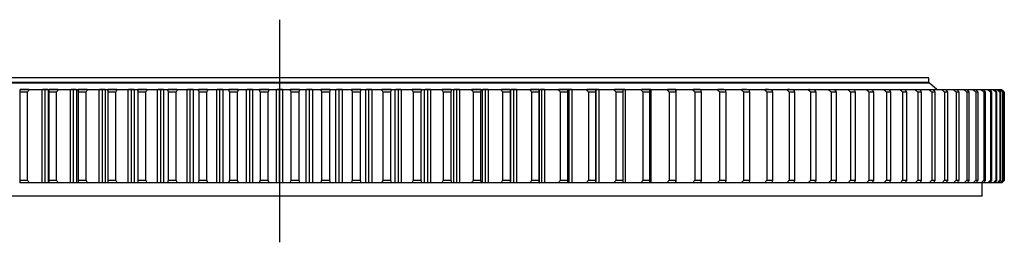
# Model space of a CAD drawing. Header units: millimetres. Extents: x 65 to 5169, y 6149 to 10179.
# Tile 5 of 15: x 1133 to 1948, y 8189 to 8373. Entities that reach past the tile are written whole.
import ezdxf

# ---------------------------------------------------------------- set-up
doc = ezdxf.new("R2010")
doc.units = ezdxf.units.MM
doc.header["$LTSCALE"] = 20

msp = doc.modelspace()

# ---------------------------------------------------------------- linework, layer by layer
at = {"lineweight": 25}
msp.add_line((1348.12, 8372.76), (1348.12, 8188.56), dxfattribs=at)
at = {"color": 7, "linetype": 'Continuous', "lineweight": 25}
for p, q in [((1885.62, 8324.78), (810.62, 8324.78)), ((1885.62, 8320.78), (1885.62, 8324.78)), ((1886.12, 8320.28), (810.12, 8320.28)), ((1885.62, 8320.78), (810.62, 8320.78)), ((1133.09, 8314.78), (1133.09, 8237.78)), ((1140.88, 8314.78), (1133.1, 8314.78)), ((1133.1, 8314.78), (1133.11, 8314.78)), ((1140.49, 8314.88), (1133.43, 8314.88)), ((1151.62, 8237.78), (1151.62, 8314.78)), ((1154.15, 8314.78), (1151.62, 8314.78)), ((1156.34, 8314.88), (1151.91, 8314.88)), ((1154.15, 8237.78), (1154.15, 8314.78)), ((1156.69, 8314.78), (1154.15, 8314.78)), ((1156.66, 8314.78), (1156.66, 8237.78)), ((1164.88, 8314.78), (1156.97, 8314.78)), ((1164.49, 8314.88), (1157.3, 8314.88)), ((1175.06, 8237.78), (1175.06, 8314.78)), ((1177.62, 8314.78), (1175.06, 8314.78)), ((1179.84, 8314.88), (1175.35, 8314.88)), ((1177.62, 8237.78), (1177.62, 8314.78)), ((1180.2, 8314.78), (1177.62, 8314.78)), ((1180.2, 8237.78), (1180.2, 8314.78)), ((1189.2, 8314.78), (1181.19, 8314.78)), ((1188.83, 8314.88), (1181.51, 8314.88)), ((1198.81, 8237.78), (1198.81, 8314.78)), ((1201.41, 8314.78), (1198.81, 8314.78)), ((1203.64, 8314.88), (1199.1, 8314.88)), ((1201.41, 8237.78), (1201.41, 8314.78)), ((1204.01, 8314.78), (1201.41, 8314.78)), ((1204.01, 8237.78), (1204.01, 8314.78)), ((1213.81, 8314.78), (1205.71, 8314.78)), ((1213.46, 8314.88), (1206.03, 8314.88)), ((1222.83, 8237.78), (1222.83, 8314.78)), ((1225.45, 8314.78), (1222.83, 8314.78)), ((1227.72, 8314.88), (1223.12, 8314.88)), ((1225.45, 8237.78), (1225.45, 8314.78)), ((1228.09, 8314.78), (1225.45, 8314.78)), ((1228.09, 8237.78), (1228.09, 8314.78)), ((1238.66, 8314.78), (1230.49, 8314.78)), ((1238.32, 8314.88), (1230.8, 8314.88)), ((1247.07, 8237.78), (1247.07, 8314.78)), ((1249.72, 8314.78), (1247.07, 8314.78)), ((1252.01, 8314.88), (1247.38, 8314.88)), ((1249.72, 8237.78), (1249.72, 8314.78)), ((1252.37, 8314.78), (1249.72, 8314.78)), ((1252.37, 8237.78), (1252.37, 8314.78)), ((1263.71, 8314.78), (1255.48, 8314.78)), ((1263.38, 8314.88), (1255.79, 8314.88)), ((1271.5, 8237.78), (1271.5, 8314.78)), ((1274.17, 8314.78), (1271.5, 8314.78)), ((1276.48, 8314.88), (1271.82, 8314.88)), ((1274.17, 8237.78), (1274.17, 8314.78)), ((1276.84, 8314.78), (1274.17, 8314.78)), ((1276.84, 8237.78), (1276.84, 8314.78)), ((1288.91, 8314.78), (1280.64, 8314.78)), ((1288.57, 8314.88), (1280.95, 8314.88)), ((1296.07, 8237.78), (1296.07, 8314.78)), ((1298.75, 8314.78), (1296.07, 8314.78)), ((1301.08, 8314.88), (1296.39, 8314.88)), ((1298.75, 8237.78), (1298.75, 8314.78)), ((1301.43, 8314.78), (1298.75, 8314.78)), ((1301.43, 8237.78), (1301.43, 8314.78)), ((1314.22, 8314.78), (1305.92, 8314.78)), ((1313.88, 8314.88), (1306.24, 8314.88)), ((1320.73, 8237.78), (1320.73, 8314.78)), ((1323.41, 8314.78), (1320.73, 8314.78)), ((1325.76, 8314.88), (1321.06, 8314.88)), ((1323.41, 8237.78), (1323.41, 8314.78)), ((1326.1, 8314.78), (1323.41, 8314.78)), ((1326.1, 8237.78), (1326.1, 8314.78)), ((1339.59, 8314.78), (1331.27, 8314.78)), ((1339.25, 8314.88), (1331.6, 8314.88)), ((1345.44, 8237.78), (1345.44, 8314.78)), ((1348.12, 8314.78), (1345.44, 8314.78)), ((1350.48, 8314.88), (1345.77, 8314.88)), ((1348.12, 8237.78), (1348.12, 8314.78)), ((1350.81, 8314.78), (1348.12, 8314.78)), ((1350.81, 8237.78), (1350.81, 8314.78)), ((1364.98, 8314.78), (1356.66, 8314.78)), ((1364.65, 8314.88), (1356.99, 8314.88)), ((1370.15, 8237.78), (1370.15, 8314.78)), ((1372.84, 8314.78), (1370.15, 8314.78)), ((1375.19, 8314.88), (1370.49, 8314.88)), ((1372.84, 8237.78), (1372.84, 8314.78)), ((1375.52, 8314.78), (1372.84, 8314.78)), ((1375.52, 8237.78), (1375.52, 8314.78)), ((1390.33, 8314.78), (1382.03, 8314.78)), ((1390.01, 8314.88), (1382.37, 8314.88)), ((1394.82, 8237.78), (1394.82, 8314.78)), ((1397.5, 8314.78), (1394.82, 8314.78)), ((1399.85, 8314.88), (1395.17, 8314.88)), ((1397.5, 8237.78), (1397.5, 8314.78)), ((1400.18, 8314.78), (1397.5, 8314.78)), ((1400.18, 8237.78), (1400.18, 8314.78)), ((1415.61, 8314.78), (1407.33, 8314.78)), ((1415.3, 8314.88), (1407.68, 8314.88)), ((1419.41, 8237.78), (1419.41, 8314.78)), ((1422.08, 8314.78), (1419.41, 8314.78)), ((1424.42, 8314.88), (1419.77, 8314.88)), ((1422.08, 8237.78), (1422.08, 8314.78)), ((1424.75, 8314.78), (1422.08, 8314.78)), ((1424.75, 8237.78), (1424.75, 8314.78)), ((1440.77, 8314.78), (1432.54, 8314.78)), ((1440.46, 8314.88), (1432.89, 8314.88)), ((1443.87, 8237.78), (1443.87, 8314.78)), ((1446.53, 8314.78), (1443.87, 8314.78)), ((1448.86, 8314.88), (1444.24, 8314.88)), ((1446.53, 8237.78), (1446.53, 8314.78)), ((1449.17, 8314.78), (1446.53, 8314.78)), ((1449.17, 8237.78), (1449.17, 8314.78)), ((1465.76, 8314.78), (1457.59, 8314.78)), ((1465.46, 8314.88), (1457.93, 8314.88)), ((1468.16, 8237.78), (1468.16, 8314.78)), ((1470.79, 8314.78), (1468.16, 8314.78)), ((1473.12, 8314.88), (1468.54, 8314.88)), ((1470.79, 8237.78), (1470.79, 8314.78)), ((1473.42, 8314.78), (1470.79, 8314.78)), ((1473.42, 8237.78), (1473.42, 8314.78)), ((1490.54, 8314.78), (1482.44, 8314.78)), ((1490.24, 8314.88), (1482.77, 8314.88)), ((1492.24, 8237.78), (1492.24, 8314.78)), ((1494.84, 8314.78), (1492.24, 8314.78)), ((1497.15, 8314.88), (1492.61, 8314.88)), ((1494.84, 8237.78), (1494.84, 8314.78)), ((1497.44, 8314.78), (1494.84, 8314.78)), ((1497.44, 8237.78), (1497.44, 8314.78)), ((1515.06, 8314.78), (1507.05, 8314.78)), ((1514.76, 8314.88), (1507.4, 8314.88)), ((1516.05, 8237.78), (1516.05, 8314.78)), ((1518.62, 8314.78), (1516.05, 8314.78)), ((1520.91, 8314.88), (1516.43, 8314.88)), ((1518.62, 8237.78), (1518.62, 8314.78)), ((1521.19, 8314.78), (1518.62, 8314.78)), ((1521.19, 8237.78), (1521.19, 8314.78)), ((1539.28, 8314.78), (1531.37, 8314.78)), ((1538.97, 8314.88), (1531.73, 8314.88)), ((1542.1, 8314.78), (1539.56, 8314.78)), ((1539.59, 8237.78), (1539.59, 8314.78)), ((1544.35, 8314.88), (1539.92, 8314.88)), ((1542.1, 8237.78), (1542.1, 8314.78)), ((1544.63, 8314.78), (1542.1, 8314.78)), ((1544.63, 8237.78), (1544.63, 8314.78)), ((1563.15, 8314.78), (1555.37, 8314.78)), ((1562.82, 8314.88), (1555.74, 8314.88)), ((1563.14, 8314.78), (1563.15, 8314.78)), ((1563.16, 8237.78), (1563.16, 8314.78)), ((1565.22, 8314.78), (1563.33, 8314.78)), ((1567.43, 8314.88), (1563.51, 8314.88)), ((1565.22, 8237.78), (1565.22, 8314.78)), ((1567.71, 8314.78), (1565.22, 8314.78)), ((1567.71, 8237.78), (1567.71, 8314.78)), ((1586.64, 8314.78), (1578.99, 8314.78)), ((1590.11, 8314.88), (1579.38, 8314.88)), ((1587.96, 8314.78), (1586.64, 8314.78)), ((1587.96, 8237.78), (1587.96, 8314.78)), ((1590.4, 8314.78), (1587.96, 8314.78)), ((1590.4, 8237.78), (1590.4, 8314.78)), ((1609.7, 8314.78), (1602.19, 8314.78)), ((1612.34, 8314.88), (1602.6, 8314.88)), ((1610.26, 8314.78), (1609.7, 8314.78)), ((1610.26, 8237.78), (1610.26, 8314.78)), ((1612.65, 8314.78), (1610.26, 8314.78)), ((1612.65, 8237.78), (1612.65, 8314.78)), ((1632.29, 8314.78), (1624.94, 8314.78)), ((1634.1, 8314.88), (1625.36, 8314.88)), ((1634.43, 8314.78), (1632.29, 8314.78)), ((1634.43, 8237.78), (1634.43, 8314.78)), ((1654.36, 8314.78), (1647.18, 8314.78)), ((1655.39, 8314.88), (1647.61, 8314.88)), ((1655.69, 8314.78), (1654.36, 8314.78)), ((1655.69, 8237.78), (1655.69, 8314.78)), ((1675.89, 8314.78), (1668.89, 8314.78)), ((1676.07, 8314.88), (1669.33, 8314.88)), ((1676.39, 8314.78), (1675.89, 8314.78)), ((1676.39, 8237.78), (1676.39, 8314.78)), ((1696.82, 8314.78), (1690.02, 8314.78)), ((1696.25, 8314.88), (1690.47, 8314.88)), ((1717.12, 8314.78), (1710.54, 8314.78)), ((1715.76, 8314.88), (1710.99, 8314.88)), ((1736.76, 8314.78), (1730.4, 8314.78)), ((1734.6, 8314.88), (1730.86, 8314.88)), ((1755.7, 8314.78), (1749.57, 8314.78)), ((1752.73, 8314.88), (1750.04, 8314.88)), ((1773.91, 8314.78), (1768.02, 8314.78)), ((1770.14, 8314.88), (1768.49, 8314.88)), ((1791.34, 8314.78), (1785.71, 8314.78)), ((1786.78, 8314.88), (1786.19, 8314.88)), ((1807.98, 8314.78), (1802.62, 8314.78)), ((1823.79, 8314.78), (1818.7, 8314.78)), ((1838.75, 8314.78), (1833.94, 8314.78)), ((1852.81, 8314.78), (1848.3, 8314.78)), ((1861.76, 8314.78), (1853.16, 8314.78)), ((1865.97, 8314.78), (1861.76, 8314.78)), ((1874.29, 8314.78), (1866.32, 8314.78)), ((1878.2, 8314.78), (1874.29, 8314.78)), ((1878.62, 8320.28), (1878.62, 8320.78)), ((1885.88, 8314.78), (1878.7, 8314.78)), ((1885.62, 8314.78), (1885.62, 8314.88)), ((1889.47, 8314.78), (1885.88, 8314.78)), ((1892.12, 8314.88), (1886.12, 8320.28)), ((1896.5, 8314.78), (1889.82, 8314.78)), ((1899.76, 8314.78), (1896.5, 8314.78)), ((1906.13, 8314.78), (1900.11, 8314.78)), ((1909.07, 8314.78), (1906.13, 8314.78)), ((1914.75, 8314.78), (1909.42, 8314.78)), ((1917.36, 8314.78), (1914.75, 8314.78)), ((1922.35, 8314.78), (1917.87, 8314.78)), ((1924.62, 8314.78), (1922.35, 8314.78)), ((1928.92, 8314.78), (1924.97, 8314.78)), ((1930.85, 8314.78), (1928.92, 8314.78)), ((1934.44, 8314.78), (1931.2, 8314.78)), ((1936.02, 8314.78), (1934.44, 8314.78)), ((1938.9, 8314.78), (1936.37, 8314.78)), ((1940.14, 8314.78), (1938.9, 8314.78)), ((1942.3, 8314.78), (1940.49, 8314.78)), ((1943.19, 8314.78), (1942.3, 8314.78)), ((1944.63, 8314.78), (1943.54, 8314.78)), ((1945.16, 8314.78), (1944.63, 8314.78)), ((1945.89, 8314.78), (1945.51, 8314.78)), ((1133.12, 8312.78), (1133.12, 8239.78)), ((1139.45, 8312.78), (1133.12, 8312.78)), ((1139.45, 8239.78), (1139.45, 8312.78)), ((1157.08, 8312.78), (1157.08, 8239.78)), ((1163.51, 8312.78), (1157.08, 8312.78)), ((1163.51, 8239.78), (1163.51, 8312.78)), ((1181.4, 8312.78), (1181.4, 8239.78)), ((1187.9, 8312.78), (1181.4, 8312.78)), ((1187.9, 8239.78), (1187.9, 8312.78)), ((1206.01, 8312.78), (1206.01, 8239.78)), ((1212.59, 8312.78), (1206.01, 8312.78)), ((1212.59, 8239.78), (1212.59, 8312.78)), ((1230.88, 8312.78), (1230.88, 8239.78)), ((1237.52, 8312.78), (1230.88, 8312.78)), ((1237.52, 8239.78), (1237.52, 8312.78)), ((1255.96, 8312.78), (1255.96, 8239.78)), ((1262.64, 8312.78), (1255.96, 8312.78)), ((1262.64, 8239.78), (1262.64, 8312.78)), ((1281.2, 8312.78), (1281.2, 8239.78)), ((1287.93, 8312.78), (1281.2, 8312.78)), ((1287.93, 8239.78), (1287.93, 8312.78)), ((1306.57, 8312.78), (1306.57, 8239.78)), ((1313.32, 8312.78), (1306.57, 8312.78)), ((1313.32, 8239.78), (1313.32, 8312.78)), ((1332.01, 8312.78), (1332.01, 8239.78)), ((1338.77, 8312.78), (1332.01, 8312.78)), ((1338.77, 8239.78), (1338.77, 8312.78)), ((1357.48, 8312.78), (1357.48, 8239.78)), ((1364.24, 8312.78), (1357.48, 8312.78)), ((1364.24, 8239.78), (1364.24, 8312.78)), ((1382.93, 8312.78), (1382.93, 8239.78)), ((1389.68, 8312.78), (1382.93, 8312.78)), ((1389.68, 8239.78), (1389.68, 8312.78)), ((1408.32, 8312.78), (1408.32, 8239.78)), ((1415.05, 8312.78), (1408.32, 8312.78)), ((1415.05, 8239.78), (1415.05, 8312.78)), ((1433.6, 8312.78), (1433.6, 8239.78)), ((1440.29, 8312.78), (1433.6, 8312.78)), ((1440.29, 8239.78), (1440.29, 8312.78)), ((1458.73, 8312.78), (1458.73, 8239.78)), ((1465.37, 8312.78), (1458.73, 8312.78)), ((1465.37, 8239.78), (1465.37, 8312.78)), ((1483.66, 8312.78), (1483.66, 8239.78)), ((1490.24, 8312.78), (1483.66, 8312.78)), ((1490.24, 8239.78), (1490.24, 8312.78)), ((1508.34, 8312.78), (1508.34, 8239.78)), ((1514.85, 8312.78), (1508.34, 8312.78)), ((1514.85, 8239.78), (1514.85, 8312.78)), ((1532.74, 8312.78), (1532.74, 8239.78)), ((1539.16, 8312.78), (1532.74, 8312.78)), ((1539.16, 8239.78), (1539.16, 8312.78)), ((1556.8, 8312.78), (1556.8, 8239.78)), ((1563.13, 8312.78), (1556.8, 8312.78)), ((1563.13, 8239.78), (1563.13, 8312.78)), ((1580.49, 8312.78), (1580.49, 8239.78)), ((1586.71, 8312.78), (1580.49, 8312.78)), ((1586.71, 8239.78), (1586.71, 8312.78)), ((1609.86, 8312.78), (1603.76, 8312.78)), ((1603.76, 8312.78), (1603.76, 8239.78)), ((1609.86, 8239.78), (1609.86, 8312.78)), ((1626.57, 8312.78), (1626.57, 8239.78)), ((1632.54, 8312.78), (1626.57, 8312.78)), ((1632.54, 8239.78), (1632.54, 8312.78)), ((1648.87, 8312.78), (1648.87, 8239.78)), ((1654.71, 8312.78), (1648.87, 8312.78)), ((1654.71, 8239.78), (1654.71, 8312.78)), ((1676.32, 8312.78), (1670.64, 8312.78)), ((1670.64, 8312.78), (1670.64, 8239.78)), ((1676.32, 8239.78), (1676.32, 8312.78)), ((1691.82, 8312.78), (1691.82, 8239.78)), ((1697.34, 8312.78), (1691.82, 8312.78)), ((1697.34, 8239.78), (1697.34, 8312.78)), ((1712.38, 8312.78), (1712.38, 8239.78)), ((1717.73, 8312.78), (1712.38, 8312.78)), ((1717.73, 8239.78), (1717.73, 8312.78)), ((1732.29, 8312.78), (1732.29, 8239.78)), ((1737.46, 8312.78), (1732.29, 8312.78)), ((1737.46, 8239.78), (1737.46, 8312.78)), ((1751.5, 8312.78), (1751.5, 8239.78)), ((1756.48, 8312.78), (1751.5, 8312.78)), ((1756.48, 8239.78), (1756.48, 8312.78)), ((1769.99, 8312.78), (1769.99, 8239.78)), ((1774.77, 8312.78), (1769.99, 8312.78)), ((1774.77, 8239.78), (1774.77, 8312.78)), ((1787.72, 8312.78), (1787.72, 8239.78)), ((1792.29, 8312.78), (1787.72, 8312.78)), ((1792.29, 8239.78), (1792.29, 8312.78)), ((1804.65, 8312.78), (1804.65, 8239.78)), ((1809.01, 8312.78), (1804.65, 8312.78)), ((1809.01, 8239.78), (1809.01, 8312.78)), ((1820.77, 8312.78), (1820.77, 8239.78)), ((1824.9, 8312.78), (1820.77, 8312.78)), ((1824.9, 8239.78), (1824.9, 8312.78)), ((1836.03, 8312.78), (1836.03, 8239.78)), ((1839.93, 8312.78), (1836.03, 8312.78)), ((1839.93, 8239.78), (1839.93, 8312.78)), ((1854.08, 8312.78), (1850.41, 8312.78)), ((1850.41, 8312.78), (1850.41, 8239.78)), ((1854.08, 8239.78), (1854.08, 8312.78)), ((1867.31, 8312.78), (1863.88, 8312.78)), ((1863.88, 8312.78), (1863.88, 8239.78)), ((1867.31, 8239.78), (1867.31, 8312.78)), ((1876.43, 8312.78), (1876.43, 8239.78)), ((1879.6, 8312.78), (1876.43, 8312.78)), ((1879.6, 8239.78), (1879.6, 8312.78)), ((1890.94, 8312.78), (1888.03, 8312.78)), ((1888.03, 8312.78), (1888.03, 8239.78)), ((1890.94, 8239.78), (1890.94, 8312.78)), ((1901.3, 8312.78), (1898.65, 8312.78)), ((1898.65, 8312.78), (1898.65, 8239.78)), ((1901.3, 8239.78), (1901.3, 8312.78)), ((1908.28, 8312.78), (1908.28, 8239.78)), ((1910.67, 8312.78), (1908.28, 8312.78)), ((1910.67, 8239.78), (1910.67, 8312.78)), ((1916.9, 8312.78), (1916.9, 8239.78)), ((1919.02, 8312.78), (1916.9, 8312.78)), ((1919.02, 8239.78), (1919.02, 8312.78)), ((1924.49, 8312.78), (1924.49, 8239.78)), ((1926.34, 8312.78), (1924.49, 8312.78)), ((1926.34, 8239.78), (1926.34, 8312.78)), ((1931.05, 8312.78), (1931.05, 8239.78)), ((1932.62, 8312.78), (1931.05, 8312.78)), ((1932.62, 8239.78), (1932.62, 8312.78)), ((1936.56, 8312.78), (1936.56, 8239.78)), ((1937.84, 8312.78), (1936.56, 8312.78)), ((1937.84, 8239.78), (1937.84, 8312.78)), ((1941, 8312.78), (1941, 8239.78)), ((1942, 8312.78), (1941, 8312.78)), ((1942, 8239.78), (1942, 8312.78)), ((1944.38, 8312.78), (1944.38, 8239.78)), ((1945.1, 8312.78), (1944.38, 8312.78)), ((1945.1, 8239.78), (1945.1, 8312.78)), ((1946.68, 8312.78), (1946.68, 8239.78)), ((1947.11, 8312.78), (1946.68, 8312.78)), ((1947.11, 8239.78), (1947.11, 8312.78)), ((1947.91, 8312.78), (1947.91, 8239.78)), ((1948.05, 8312.78), (1947.91, 8312.78)), ((1948.05, 8239.78), (1948.05, 8312.78)), ((1140.88, 8237.78), (1133.1, 8237.78)), ((1133.1, 8237.78), (1133.11, 8237.78)), ((1139.45, 8239.78), (1133.12, 8239.78)), ((1154.15, 8237.78), (1151.62, 8237.78)), ((1156.69, 8237.78), (1154.15, 8237.78)), ((1164.88, 8237.78), (1156.97, 8237.78)), ((1163.51, 8239.78), (1157.08, 8239.78)), ((1177.62, 8237.78), (1175.06, 8237.78)), ((1180.2, 8237.78), (1177.62, 8237.78)), ((1189.2, 8237.78), (1181.19, 8237.78)), ((1187.9, 8239.78), (1181.4, 8239.78)), ((1201.41, 8237.78), (1198.81, 8237.78)), ((1204.01, 8237.78), (1201.41, 8237.78)), ((1213.81, 8237.78), (1205.71, 8237.78)), ((1212.59, 8239.78), (1206.01, 8239.78)), ((1225.45, 8237.78), (1222.83, 8237.78)), ((1228.09, 8237.78), (1225.45, 8237.78)), ((1238.66, 8237.78), (1230.49, 8237.78)), ((1237.52, 8239.78), (1230.88, 8239.78)), ((1249.72, 8237.78), (1247.07, 8237.78)), ((1252.37, 8237.78), (1249.72, 8237.78)), ((1263.71, 8237.78), (1255.48, 8237.78)), ((1262.64, 8239.78), (1255.96, 8239.78)), ((1274.17, 8237.78), (1271.5, 8237.78)), ((1276.84, 8237.78), (1274.17, 8237.78)), ((1288.91, 8237.78), (1280.64, 8237.78)), ((1287.93, 8239.78), (1281.2, 8239.78)), ((1298.75, 8237.78), (1296.07, 8237.78)), ((1301.43, 8237.78), (1298.75, 8237.78)), ((1314.22, 8237.78), (1305.92, 8237.78)), ((1313.32, 8239.78), (1306.57, 8239.78)), ((1323.41, 8237.78), (1320.73, 8237.78)), ((1326.1, 8237.78), (1323.41, 8237.78)), ((1339.59, 8237.78), (1331.27, 8237.78)), ((1338.77, 8239.78), (1332.01, 8239.78)), ((1348.12, 8237.78), (1345.44, 8237.78)), ((1350.81, 8237.78), (1348.12, 8237.78)), ((1364.98, 8237.78), (1356.66, 8237.78)), ((1364.24, 8239.78), (1357.48, 8239.78)), ((1372.84, 8237.78), (1370.15, 8237.78)), ((1375.52, 8237.78), (1372.84, 8237.78)), ((1390.33, 8237.78), (1382.03, 8237.78)), ((1389.68, 8239.78), (1382.93, 8239.78)), ((1397.5, 8237.78), (1394.82, 8237.78)), ((1400.18, 8237.78), (1397.5, 8237.78)), ((1415.61, 8237.78), (1407.33, 8237.78)), ((1415.05, 8239.78), (1408.32, 8239.78)), ((1422.08, 8237.78), (1419.41, 8237.78)), ((1424.75, 8237.78), (1422.08, 8237.78)), ((1440.77, 8237.78), (1432.54, 8237.78)), ((1440.29, 8239.78), (1433.6, 8239.78)), ((1446.53, 8237.78), (1443.87, 8237.78)), ((1449.17, 8237.78), (1446.53, 8237.78)), ((1465.76, 8237.78), (1457.59, 8237.78)), ((1465.37, 8239.78), (1458.73, 8239.78)), ((1470.79, 8237.78), (1468.16, 8237.78)), ((1473.42, 8237.78), (1470.79, 8237.78)), ((1490.54, 8237.78), (1482.44, 8237.78)), ((1490.24, 8239.78), (1483.66, 8239.78)), ((1494.84, 8237.78), (1492.24, 8237.78)), ((1497.44, 8237.78), (1494.84, 8237.78)), ((1515.06, 8237.78), (1507.05, 8237.78)), ((1514.85, 8239.78), (1508.34, 8239.78)), ((1518.62, 8237.78), (1516.05, 8237.78)), ((1521.19, 8237.78), (1518.62, 8237.78)), ((1539.28, 8237.78), (1531.37, 8237.78)), ((1539.16, 8239.78), (1532.74, 8239.78)), ((1542.1, 8237.78), (1539.56, 8237.78)), ((1544.63, 8237.78), (1542.1, 8237.78)), ((1563.15, 8237.78), (1555.37, 8237.78)), ((1563.13, 8239.78), (1556.8, 8239.78)), ((1563.14, 8237.78), (1563.15, 8237.78)), ((1565.22, 8237.78), (1563.33, 8237.78)), ((1567.71, 8237.78), (1565.22, 8237.78)), ((1586.64, 8237.78), (1578.99, 8237.78)), ((1586.71, 8239.78), (1580.49, 8239.78)), ((1587.96, 8237.78), (1586.64, 8237.78)), ((1590.4, 8237.78), (1587.96, 8237.78)), ((1609.7, 8237.78), (1602.19, 8237.78)), ((1609.86, 8239.78), (1603.76, 8239.78)), ((1610.26, 8237.78), (1609.7, 8237.78)), ((1612.65, 8237.78), (1610.26, 8237.78)), ((1632.29, 8237.78), (1624.94, 8237.78)), ((1632.54, 8239.78), (1626.57, 8239.78)), ((1634.43, 8237.78), (1632.29, 8237.78)), ((1654.36, 8237.78), (1647.18, 8237.78)), ((1654.71, 8239.78), (1648.87, 8239.78)), ((1655.69, 8237.78), (1654.36, 8237.78)), ((1675.89, 8237.78), (1668.89, 8237.78)), ((1676.32, 8239.78), (1670.64, 8239.78)), ((1676.39, 8237.78), (1675.89, 8237.78)), ((1696.82, 8237.78), (1690.02, 8237.78)), ((1697.34, 8239.78), (1691.82, 8239.78)), ((1717.12, 8237.78), (1710.54, 8237.78)), ((1717.73, 8239.78), (1712.38, 8239.78)), ((1736.76, 8237.78), (1730.4, 8237.78)), ((1737.46, 8239.78), (1732.29, 8239.78)), ((1755.7, 8237.78), (1749.57, 8237.78)), ((1756.48, 8239.78), (1751.5, 8239.78)), ((1773.91, 8237.78), (1768.02, 8237.78)), ((1774.77, 8239.78), (1769.99, 8239.78)), ((1791.34, 8237.78), (1785.71, 8237.78)), ((1792.29, 8239.78), (1787.72, 8239.78)), ((1807.98, 8237.78), (1802.62, 8237.78)), ((1809.01, 8239.78), (1804.65, 8239.78)), ((1823.79, 8237.78), (1818.7, 8237.78)), ((1824.9, 8239.78), (1820.77, 8239.78)), ((1838.75, 8237.78), (1833.94, 8237.78)), ((1839.93, 8239.78), (1836.03, 8239.78)), ((1852.81, 8237.78), (1848.3, 8237.78)), ((1854.08, 8239.78), (1850.41, 8239.78)), ((1861.76, 8237.78), (1853.16, 8237.78)), ((1865.97, 8237.78), (1861.76, 8237.78)), ((1867.31, 8239.78), (1863.88, 8239.78)), ((1874.29, 8237.78), (1866.32, 8237.78)), ((1878.2, 8237.78), (1874.29, 8237.78)), ((1879.6, 8239.78), (1876.43, 8239.78)), ((1885.88, 8237.78), (1878.7, 8237.78)), ((1889.47, 8237.78), (1885.88, 8237.78)), ((1890.94, 8239.78), (1888.03, 8239.78)), ((1896.5, 8237.78), (1889.82, 8237.78)), ((1899.76, 8237.78), (1896.5, 8237.78)), ((1901.3, 8239.78), (1898.65, 8239.78)), ((1906.13, 8237.78), (1900.11, 8237.78)), ((1909.07, 8237.78), (1906.13, 8237.78)), ((1910.67, 8239.78), (1908.28, 8239.78)), ((1914.75, 8237.78), (1909.42, 8237.78)), ((1917.36, 8237.78), (1914.75, 8237.78)), ((1919.02, 8239.78), (1916.9, 8239.78)), ((1922.35, 8237.78), (1917.87, 8237.78)), ((1924.62, 8237.78), (1922.35, 8237.78)), ((1926.34, 8239.78), (1924.49, 8239.78)), ((1928.92, 8237.78), (1924.97, 8237.78)), ((1930.85, 8237.78), (1928.92, 8237.78)), ((1929.62, 8226.78), (1929.62, 8237.78)), ((1932.62, 8239.78), (1931.05, 8239.78)), ((1934.44, 8237.78), (1931.2, 8237.78)), ((1936.02, 8237.78), (1934.44, 8237.78)), ((1938.9, 8237.78), (1936.37, 8237.78)), ((1937.84, 8239.78), (1936.56, 8239.78)), ((1940.14, 8237.78), (1938.9, 8237.78)), ((1942.3, 8237.78), (1940.49, 8237.78)), ((1942, 8239.78), (1941, 8239.78)), ((1943.19, 8237.78), (1942.3, 8237.78)), ((1944.63, 8237.78), (1943.54, 8237.78)), ((1945.1, 8239.78), (1944.38, 8239.78)), ((1945.16, 8237.78), (1944.63, 8237.78)), ((1945.89, 8237.78), (1945.51, 8237.78)), ((1947.11, 8239.78), (1946.68, 8239.78)), ((1948.05, 8239.78), (1947.91, 8239.78)), ((1929.62, 8226.78), (766.62, 8226.78))]:
    msp.add_line(p, q, dxfattribs=at)
for points in [[(1133.1, 8314.78), (1133.1, 8314.12), (1133.11, 8313.45), (1133.12, 8312.78)], [(1139.45, 8312.78), (1139.93, 8313.45), (1140.41, 8314.12), (1140.88, 8314.78)], [(1151.62, 8314.78), (1148.18, 8314.78), (1144.6, 8314.78), (1140.88, 8314.78)], [(1156.97, 8314.78), (1157.01, 8314.12), (1157.04, 8313.45), (1157.08, 8312.78)], [(1163.51, 8312.78), (1163.97, 8313.45), (1164.42, 8314.12), (1164.88, 8314.78)], [(1175.06, 8314.78), (1171.81, 8314.78), (1168.42, 8314.78), (1164.88, 8314.78)], [(1181.19, 8314.78), (1180.68, 8314.78), (1180.35, 8314.78), (1180.2, 8314.78)], [(1181.19, 8314.78), (1181.26, 8314.12), (1181.32, 8313.45), (1181.4, 8312.78)], [(1187.9, 8312.78), (1188.34, 8313.45), (1188.77, 8314.12), (1189.2, 8314.78)], [(1198.81, 8314.78), (1195.76, 8314.78), (1192.55, 8314.78), (1189.2, 8314.78)], [(1205.71, 8314.78), (1204.97, 8314.78), (1204.4, 8314.78), (1204.01, 8314.78)], [(1205.71, 8314.78), (1205.81, 8314.12), (1205.91, 8313.45), (1206.01, 8312.78)], [(1212.59, 8312.78), (1213, 8313.45), (1213.41, 8314.12), (1213.81, 8314.78)], [(1222.83, 8314.78), (1219.98, 8314.78), (1216.97, 8314.78), (1213.81, 8314.78)], [(1230.49, 8314.78), (1229.51, 8314.78), (1228.71, 8314.78), (1228.09, 8314.78)], [(1230.49, 8314.78), (1230.62, 8314.12), (1230.74, 8313.45), (1230.88, 8312.78)], [(1237.52, 8312.78), (1237.9, 8313.45), (1238.28, 8314.12), (1238.66, 8314.78)], [(1247.07, 8314.78), (1244.43, 8314.78), (1241.63, 8314.78), (1238.66, 8314.78)], [(1255.48, 8314.78), (1254.27, 8314.78), (1253.23, 8314.78), (1252.37, 8314.78)], [(1255.48, 8314.78), (1255.64, 8314.12), (1255.79, 8313.45), (1255.96, 8312.78)], [(1262.64, 8312.78), (1263, 8313.45), (1263.36, 8314.12), (1263.71, 8314.78)], [(1271.5, 8314.78), (1269.07, 8314.78), (1266.47, 8314.78), (1263.71, 8314.78)], [(1280.64, 8314.78), (1279.2, 8314.78), (1277.93, 8314.78), (1276.84, 8314.78)], [(1280.64, 8314.78), (1280.82, 8314.12), (1281.01, 8313.45), (1281.2, 8312.78)], [(1287.93, 8312.78), (1288.26, 8313.45), (1288.59, 8314.12), (1288.91, 8314.78)], [(1296.07, 8314.78), (1293.85, 8314.78), (1291.46, 8314.78), (1288.91, 8314.78)], [(1305.92, 8314.78), (1304.25, 8314.78), (1302.75, 8314.78), (1301.43, 8314.78)], [(1305.92, 8314.78), (1306.13, 8314.12), (1306.35, 8313.45), (1306.57, 8312.78)], [(1313.32, 8312.78), (1313.62, 8313.45), (1313.92, 8314.12), (1314.22, 8314.78)], [(1320.73, 8314.78), (1318.73, 8314.78), (1316.56, 8314.78), (1314.22, 8314.78)], [(1331.27, 8314.78), (1329.37, 8314.78), (1327.65, 8314.78), (1326.1, 8314.78)], [(1331.27, 8314.78), (1331.51, 8314.12), (1331.76, 8313.45), (1332.01, 8312.78)], [(1338.77, 8312.78), (1339.05, 8313.45), (1339.32, 8314.12), (1339.59, 8314.78)], [(1345.44, 8314.78), (1343.66, 8314.78), (1341.71, 8314.78), (1339.59, 8314.78)], [(1356.66, 8314.78), (1354.54, 8314.78), (1352.59, 8314.78), (1350.81, 8314.78)], [(1356.66, 8314.78), (1356.93, 8314.12), (1357.2, 8313.45), (1357.48, 8312.78)], [(1364.24, 8312.78), (1364.49, 8313.45), (1364.73, 8314.12), (1364.98, 8314.78)], [(1370.15, 8314.78), (1368.6, 8314.78), (1366.87, 8314.78), (1364.98, 8314.78)], [(1382.03, 8314.78), (1379.69, 8314.78), (1377.52, 8314.78), (1375.52, 8314.78)], [(1382.03, 8314.78), (1382.32, 8314.12), (1382.63, 8313.45), (1382.93, 8312.78)], [(1389.68, 8312.78), (1389.9, 8313.45), (1390.12, 8314.12), (1390.33, 8314.78)], [(1394.82, 8314.78), (1393.5, 8314.78), (1392, 8314.78), (1390.33, 8314.78)], [(1407.33, 8314.78), (1404.78, 8314.78), (1402.4, 8314.78), (1400.18, 8314.78)], [(1407.33, 8314.78), (1407.66, 8314.12), (1407.99, 8313.45), (1408.32, 8312.78)], [(1415.05, 8312.78), (1415.24, 8313.45), (1415.43, 8314.12), (1415.61, 8314.78)], [(1419.41, 8314.78), (1418.32, 8314.78), (1417.05, 8314.78), (1415.61, 8314.78)], [(1432.54, 8314.78), (1429.78, 8314.78), (1427.18, 8314.78), (1424.75, 8314.78)], [(1432.54, 8314.78), (1432.89, 8314.12), (1433.25, 8313.45), (1433.6, 8312.78)], [(1440.29, 8312.78), (1440.45, 8313.45), (1440.61, 8314.12), (1440.77, 8314.78)], [(1443.87, 8314.78), (1443.02, 8314.78), (1441.98, 8314.78), (1440.77, 8314.78)], [(1457.59, 8314.78), (1454.62, 8314.78), (1451.82, 8314.78), (1449.17, 8314.78)], [(1457.59, 8314.78), (1457.96, 8314.12), (1458.35, 8313.45), (1458.73, 8312.78)], [(1465.37, 8312.78), (1465.5, 8313.45), (1465.63, 8314.12), (1465.76, 8314.78)], [(1468.16, 8314.78), (1467.54, 8314.78), (1466.74, 8314.78), (1465.76, 8314.78)], [(1482.44, 8314.78), (1479.28, 8314.78), (1476.27, 8314.78), (1473.42, 8314.78)], [(1482.44, 8314.78), (1482.84, 8314.12), (1483.25, 8313.45), (1483.66, 8312.78)], [(1490.24, 8312.78), (1490.34, 8313.45), (1490.44, 8314.12), (1490.54, 8314.78)], [(1492.24, 8314.78), (1491.85, 8314.78), (1491.28, 8314.78), (1490.54, 8314.78)], [(1507.05, 8314.78), (1503.69, 8314.78), (1500.49, 8314.78), (1497.44, 8314.78)], [(1507.05, 8314.78), (1507.48, 8314.12), (1507.91, 8313.45), (1508.34, 8312.78)], [(1514.85, 8312.78), (1514.92, 8313.45), (1514.99, 8314.12), (1515.06, 8314.78)], [(1516.05, 8314.78), (1515.9, 8314.78), (1515.57, 8314.78), (1515.06, 8314.78)], [(1531.37, 8314.78), (1527.83, 8314.78), (1524.44, 8314.78), (1521.19, 8314.78)], [(1531.37, 8314.78), (1531.83, 8314.12), (1532.28, 8313.45), (1532.74, 8312.78)], [(1539.16, 8312.78), (1539.2, 8313.45), (1539.24, 8314.12), (1539.28, 8314.78)], [(1555.37, 8314.78), (1551.64, 8314.78), (1548.07, 8314.78), (1544.63, 8314.78)], [(1555.37, 8314.78), (1555.84, 8314.12), (1556.32, 8313.45), (1556.8, 8312.78)], [(1563.13, 8312.78), (1563.14, 8313.45), (1563.15, 8314.12), (1563.15, 8314.78)], [(1578.99, 8314.78), (1575.09, 8314.78), (1571.33, 8314.78), (1567.71, 8314.78)], [(1578.99, 8314.78), (1579.49, 8314.12), (1579.99, 8313.45), (1580.49, 8312.78)], [(1586.71, 8312.78), (1586.69, 8313.45), (1586.67, 8314.12), (1586.64, 8314.78)], [(1602.19, 8314.78), (1598.13, 8314.78), (1594.2, 8314.78), (1590.4, 8314.78)], [(1602.19, 8314.78), (1602.71, 8314.12), (1603.23, 8313.45), (1603.76, 8312.78)], [(1609.86, 8312.78), (1609.81, 8313.45), (1609.76, 8314.12), (1609.7, 8314.78)], [(1624.94, 8314.78), (1620.71, 8314.78), (1616.62, 8314.78), (1612.65, 8314.78)], [(1624.94, 8314.78), (1625.48, 8314.12), (1626.02, 8313.45), (1626.57, 8312.78)], [(1632.54, 8312.78), (1632.46, 8313.45), (1632.37, 8314.12), (1632.29, 8314.78)], [(1647.18, 8314.78), (1642.81, 8314.78), (1638.56, 8314.78), (1634.43, 8314.78)], [(1647.18, 8314.78), (1647.74, 8314.12), (1648.31, 8313.45), (1648.87, 8312.78)], [(1654.71, 8312.78), (1654.59, 8313.45), (1654.48, 8314.12), (1654.36, 8314.78)], [(1668.89, 8314.78), (1664.37, 8314.78), (1659.97, 8314.78), (1655.69, 8314.78)], [(1668.89, 8314.78), (1669.47, 8314.12), (1670.05, 8313.45), (1670.64, 8312.78)], [(1676.32, 8312.78), (1676.18, 8313.45), (1676.03, 8314.12), (1675.89, 8314.78)], [(1690.02, 8314.78), (1685.37, 8314.78), (1680.83, 8314.78), (1676.39, 8314.78)], [(1690.02, 8314.78), (1690.62, 8314.12), (1691.22, 8313.45), (1691.82, 8312.78)], [(1697.34, 8312.78), (1697.17, 8313.45), (1697, 8314.12), (1696.82, 8314.78)], [(1710.54, 8314.78), (1711.15, 8314.12), (1711.77, 8313.45), (1712.38, 8312.78)], [(1717.73, 8312.78), (1717.53, 8313.45), (1717.33, 8314.12), (1717.12, 8314.78)], [(1730.4, 8314.78), (1731.03, 8314.12), (1731.66, 8313.45), (1732.29, 8312.78)], [(1737.46, 8312.78), (1737.23, 8313.45), (1737, 8314.12), (1736.76, 8314.78)], [(1749.57, 8314.78), (1750.21, 8314.12), (1750.86, 8313.45), (1751.5, 8312.78)], [(1756.48, 8312.78), (1756.23, 8313.45), (1755.97, 8314.12), (1755.7, 8314.78)], [(1768.02, 8314.78), (1768.68, 8314.12), (1769.33, 8313.45), (1769.99, 8312.78)], [(1774.77, 8312.78), (1774.49, 8313.45), (1774.2, 8314.12), (1773.91, 8314.78)], [(1785.71, 8314.78), (1786.38, 8314.12), (1787.05, 8313.45), (1787.72, 8312.78)], [(1792.29, 8312.78), (1791.98, 8313.45), (1791.66, 8314.12), (1791.34, 8314.78)], [(1802.62, 8314.78), (1803.29, 8314.12), (1803.97, 8313.45), (1804.65, 8312.78)], [(1809.01, 8312.78), (1808.67, 8313.45), (1808.33, 8314.12), (1807.98, 8314.78)], [(1818.7, 8314.78), (1819.39, 8314.12), (1820.08, 8313.45), (1820.77, 8312.78)], [(1824.9, 8312.78), (1824.53, 8313.45), (1824.16, 8314.12), (1823.79, 8314.78)], [(1833.94, 8314.78), (1834.63, 8314.12), (1835.33, 8313.45), (1836.03, 8312.78)], [(1839.93, 8312.78), (1839.54, 8313.45), (1839.14, 8314.12), (1838.75, 8314.78)], [(1848.3, 8314.78), (1849, 8314.12), (1849.7, 8313.45), (1850.41, 8312.78)], [(1854.08, 8312.78), (1853.66, 8313.45), (1853.24, 8314.12), (1852.81, 8314.78)], [(1861.76, 8314.78), (1862.47, 8314.12), (1863.18, 8313.45), (1863.88, 8312.78)], [(1867.31, 8312.78), (1866.86, 8313.45), (1866.42, 8314.12), (1865.97, 8314.78)], [(1874.29, 8314.78), (1875.01, 8314.12), (1875.72, 8313.45), (1876.43, 8312.78)], [(1879.6, 8312.78), (1879.14, 8313.45), (1878.67, 8314.12), (1878.2, 8314.78)], [(1885.88, 8314.78), (1886.59, 8314.12), (1887.31, 8313.45), (1888.03, 8312.78)], [(1890.94, 8312.78), (1890.45, 8313.45), (1889.96, 8314.12), (1889.47, 8314.78)], [(1896.5, 8314.78), (1897.21, 8314.12), (1897.93, 8313.45), (1898.65, 8312.78)], [(1901.3, 8312.78), (1900.79, 8313.45), (1900.28, 8314.12), (1899.76, 8314.78)], [(1906.13, 8314.78), (1906.84, 8314.12), (1907.56, 8313.45), (1908.28, 8312.78)], [(1910.67, 8312.78), (1910.13, 8313.45), (1909.6, 8314.12), (1909.07, 8314.78)], [(1914.75, 8314.78), (1915.47, 8314.12), (1916.18, 8313.45), (1916.9, 8312.78)], [(1919.02, 8312.78), (1918.46, 8313.45), (1917.91, 8314.12), (1917.36, 8314.78)], [(1922.35, 8314.78), (1923.07, 8314.12), (1923.78, 8313.45), (1924.49, 8312.78)], [(1926.34, 8312.78), (1925.77, 8313.45), (1925.19, 8314.12), (1924.62, 8314.78)], [(1928.92, 8314.78), (1929.63, 8314.12), (1930.34, 8313.45), (1931.05, 8312.78)], [(1932.62, 8312.78), (1932.03, 8313.45), (1931.44, 8314.12), (1930.85, 8314.78)], [(1934.44, 8314.78), (1935.15, 8314.12), (1935.85, 8313.45), (1936.56, 8312.78)], [(1937.84, 8312.78), (1937.24, 8313.45), (1936.63, 8314.12), (1936.02, 8314.78)], [(1938.9, 8314.78), (1939.6, 8314.12), (1940.3, 8313.45), (1941, 8312.78)], [(1942, 8312.78), (1941.38, 8313.45), (1940.76, 8314.12), (1940.14, 8314.78)], [(1942.3, 8314.78), (1943, 8314.12), (1943.69, 8313.45), (1944.38, 8312.78)], [(1945.1, 8312.78), (1944.46, 8313.45), (1943.82, 8314.12), (1943.19, 8314.78)], [(1944.63, 8314.78), (1945.32, 8314.12), (1946, 8313.45), (1946.68, 8312.78)], [(1947.11, 8312.78), (1946.46, 8313.45), (1945.81, 8314.12), (1945.16, 8314.78)], [(1945.89, 8314.78), (1946.56, 8314.12), (1947.23, 8313.45), (1947.91, 8312.78)], [(1948.05, 8312.78), (1947.39, 8313.45), (1946.73, 8314.12), (1946.06, 8314.78)], [(1133.12, 8239.78), (1133.11, 8239.12), (1133.1, 8238.45), (1133.1, 8237.78)], [(1140.88, 8237.78), (1140.41, 8238.45), (1139.93, 8239.12), (1139.45, 8239.78)], [(1151.62, 8237.78), (1148.18, 8237.78), (1144.6, 8237.78), (1140.88, 8237.78)], [(1157.08, 8239.78), (1157.04, 8239.12), (1157.01, 8238.45), (1156.97, 8237.78)], [(1164.88, 8237.78), (1164.42, 8238.45), (1163.97, 8239.12), (1163.51, 8239.78)], [(1175.06, 8237.78), (1171.81, 8237.78), (1168.42, 8237.78), (1164.88, 8237.78)], [(1181.19, 8237.78), (1180.68, 8237.78), (1180.35, 8237.78), (1180.2, 8237.78)], [(1181.4, 8239.78), (1181.32, 8239.12), (1181.26, 8238.45), (1181.19, 8237.78)], [(1189.2, 8237.78), (1188.77, 8238.45), (1188.34, 8239.12), (1187.9, 8239.78)], [(1198.81, 8237.78), (1195.76, 8237.78), (1192.55, 8237.78), (1189.2, 8237.78)], [(1205.71, 8237.78), (1204.97, 8237.78), (1204.4, 8237.78), (1204.01, 8237.78)], [(1206.01, 8239.78), (1205.91, 8239.12), (1205.81, 8238.45), (1205.71, 8237.78)], [(1213.81, 8237.78), (1213.41, 8238.45), (1213, 8239.12), (1212.59, 8239.78)], [(1222.83, 8237.78), (1219.98, 8237.78), (1216.97, 8237.78), (1213.81, 8237.78)], [(1230.49, 8237.78), (1229.51, 8237.78), (1228.71, 8237.78), (1228.09, 8237.78)], [(1230.88, 8239.78), (1230.74, 8239.12), (1230.62, 8238.45), (1230.49, 8237.78)], [(1238.66, 8237.78), (1238.28, 8238.45), (1237.9, 8239.12), (1237.52, 8239.78)], [(1247.07, 8237.78), (1244.43, 8237.78), (1241.63, 8237.78), (1238.66, 8237.78)], [(1255.48, 8237.78), (1254.27, 8237.78), (1253.23, 8237.78), (1252.37, 8237.78)], [(1255.96, 8239.78), (1255.79, 8239.12), (1255.64, 8238.45), (1255.48, 8237.78)], [(1263.71, 8237.78), (1263.36, 8238.45), (1263, 8239.12), (1262.64, 8239.78)], [(1271.5, 8237.78), (1269.07, 8237.78), (1266.47, 8237.78), (1263.71, 8237.78)], [(1280.64, 8237.78), (1279.2, 8237.78), (1277.93, 8237.78), (1276.84, 8237.78)], [(1281.2, 8239.78), (1281.01, 8239.12), (1280.82, 8238.45), (1280.64, 8237.78)], [(1288.91, 8237.78), (1288.59, 8238.45), (1288.26, 8239.12), (1287.93, 8239.78)], [(1296.07, 8237.78), (1293.85, 8237.78), (1291.46, 8237.78), (1288.91, 8237.78)], [(1305.92, 8237.78), (1304.25, 8237.78), (1302.75, 8237.78), (1301.43, 8237.78)], [(1306.57, 8239.78), (1306.35, 8239.12), (1306.13, 8238.45), (1305.92, 8237.78)], [(1314.22, 8237.78), (1313.92, 8238.45), (1313.62, 8239.12), (1313.32, 8239.78)], [(1320.73, 8237.78), (1318.73, 8237.78), (1316.56, 8237.78), (1314.22, 8237.78)], [(1331.27, 8237.78), (1329.37, 8237.78), (1327.65, 8237.78), (1326.1, 8237.78)], [(1332.01, 8239.78), (1331.76, 8239.12), (1331.51, 8238.45), (1331.27, 8237.78)], [(1339.59, 8237.78), (1339.32, 8238.45), (1339.05, 8239.12), (1338.77, 8239.78)], [(1345.44, 8237.78), (1343.66, 8237.78), (1341.71, 8237.78), (1339.59, 8237.78)], [(1356.66, 8237.78), (1354.54, 8237.78), (1352.59, 8237.78), (1350.81, 8237.78)], [(1357.48, 8239.78), (1357.2, 8239.12), (1356.93, 8238.45), (1356.66, 8237.78)], [(1364.98, 8237.78), (1364.73, 8238.45), (1364.49, 8239.12), (1364.24, 8239.78)], [(1370.15, 8237.78), (1368.6, 8237.78), (1366.87, 8237.78), (1364.98, 8237.78)], [(1382.03, 8237.78), (1379.69, 8237.78), (1377.52, 8237.78), (1375.52, 8237.78)], [(1382.93, 8239.78), (1382.63, 8239.12), (1382.32, 8238.45), (1382.03, 8237.78)], [(1390.33, 8237.78), (1390.12, 8238.45), (1389.9, 8239.12), (1389.68, 8239.78)], [(1394.82, 8237.78), (1393.5, 8237.78), (1392, 8237.78), (1390.33, 8237.78)], [(1407.33, 8237.78), (1404.78, 8237.78), (1402.4, 8237.78), (1400.18, 8237.78)], [(1408.32, 8239.78), (1407.99, 8239.12), (1407.66, 8238.45), (1407.33, 8237.78)], [(1415.61, 8237.78), (1415.43, 8238.45), (1415.24, 8239.12), (1415.05, 8239.78)], [(1419.41, 8237.78), (1418.32, 8237.78), (1417.05, 8237.78), (1415.61, 8237.78)], [(1432.54, 8237.78), (1429.78, 8237.78), (1427.18, 8237.78), (1424.75, 8237.78)], [(1433.6, 8239.78), (1433.25, 8239.12), (1432.89, 8238.45), (1432.54, 8237.78)], [(1440.77, 8237.78), (1440.61, 8238.45), (1440.45, 8239.12), (1440.29, 8239.78)], [(1443.87, 8237.78), (1443.02, 8237.78), (1441.98, 8237.78), (1440.77, 8237.78)], [(1457.59, 8237.78), (1454.62, 8237.78), (1451.82, 8237.78), (1449.17, 8237.78)], [(1458.73, 8239.78), (1458.35, 8239.12), (1457.96, 8238.45), (1457.59, 8237.78)], [(1465.76, 8237.78), (1465.63, 8238.45), (1465.5, 8239.12), (1465.37, 8239.78)], [(1468.16, 8237.78), (1467.54, 8237.78), (1466.74, 8237.78), (1465.76, 8237.78)], [(1482.44, 8237.78), (1479.28, 8237.78), (1476.27, 8237.78), (1473.42, 8237.78)], [(1483.66, 8239.78), (1483.25, 8239.12), (1482.84, 8238.45), (1482.44, 8237.78)], [(1490.54, 8237.78), (1490.44, 8238.45), (1490.34, 8239.12), (1490.24, 8239.78)], [(1492.24, 8237.78), (1491.85, 8237.78), (1491.28, 8237.78), (1490.54, 8237.78)], [(1507.05, 8237.78), (1503.69, 8237.78), (1500.49, 8237.78), (1497.44, 8237.78)], [(1508.34, 8239.78), (1507.91, 8239.12), (1507.48, 8238.45), (1507.05, 8237.78)], [(1515.06, 8237.78), (1514.99, 8238.45), (1514.92, 8239.12), (1514.85, 8239.78)], [(1516.05, 8237.78), (1515.9, 8237.78), (1515.57, 8237.78), (1515.06, 8237.78)], [(1531.37, 8237.78), (1527.83, 8237.78), (1524.44, 8237.78), (1521.19, 8237.78)], [(1532.74, 8239.78), (1532.28, 8239.12), (1531.83, 8238.45), (1531.37, 8237.78)], [(1539.28, 8237.78), (1539.24, 8238.45), (1539.2, 8239.12), (1539.16, 8239.78)], [(1555.37, 8237.78), (1551.64, 8237.78), (1548.07, 8237.78), (1544.63, 8237.78)], [(1556.8, 8239.78), (1556.32, 8239.12), (1555.84, 8238.45), (1555.37, 8237.78)], [(1563.15, 8237.78), (1563.15, 8238.45), (1563.14, 8239.12), (1563.13, 8239.78)], [(1578.99, 8237.78), (1575.09, 8237.78), (1571.33, 8237.78), (1567.71, 8237.78)], [(1580.49, 8239.78), (1579.99, 8239.12), (1579.49, 8238.45), (1578.99, 8237.78)], [(1586.64, 8237.78), (1586.67, 8238.45), (1586.69, 8239.12), (1586.71, 8239.78)], [(1602.19, 8237.78), (1598.13, 8237.78), (1594.2, 8237.78), (1590.4, 8237.78)], [(1603.76, 8239.78), (1603.23, 8239.12), (1602.71, 8238.45), (1602.19, 8237.78)], [(1609.7, 8237.78), (1609.76, 8238.45), (1609.81, 8239.12), (1609.86, 8239.78)], [(1624.94, 8237.78), (1620.71, 8237.78), (1616.62, 8237.78), (1612.65, 8237.78)], [(1626.57, 8239.78), (1626.02, 8239.12), (1625.48, 8238.45), (1624.94, 8237.78)], [(1632.29, 8237.78), (1632.37, 8238.45), (1632.46, 8239.12), (1632.54, 8239.78)], [(1647.18, 8237.78), (1642.81, 8237.78), (1638.56, 8237.78), (1634.43, 8237.78)], [(1648.87, 8239.78), (1648.31, 8239.12), (1647.74, 8238.45), (1647.18, 8237.78)], [(1654.36, 8237.78), (1654.48, 8238.45), (1654.59, 8239.12), (1654.71, 8239.78)], [(1668.89, 8237.78), (1664.37, 8237.78), (1659.97, 8237.78), (1655.69, 8237.78)], [(1670.64, 8239.78), (1670.05, 8239.12), (1669.47, 8238.45), (1668.89, 8237.78)], [(1675.89, 8237.78), (1676.03, 8238.45), (1676.18, 8239.12), (1676.32, 8239.78)], [(1690.02, 8237.78), (1685.37, 8237.78), (1680.83, 8237.78), (1676.39, 8237.78)], [(1691.82, 8239.78), (1691.22, 8239.12), (1690.62, 8238.45), (1690.02, 8237.78)], [(1696.82, 8237.78), (1697, 8238.45), (1697.17, 8239.12), (1697.34, 8239.78)], [(1712.38, 8239.78), (1711.77, 8239.12), (1711.15, 8238.45), (1710.54, 8237.78)], [(1717.12, 8237.78), (1717.33, 8238.45), (1717.53, 8239.12), (1717.73, 8239.78)], [(1732.29, 8239.78), (1731.66, 8239.12), (1731.03, 8238.45), (1730.4, 8237.78)], [(1736.76, 8237.78), (1737, 8238.45), (1737.23, 8239.12), (1737.46, 8239.78)], [(1751.5, 8239.78), (1750.86, 8239.12), (1750.21, 8238.45), (1749.57, 8237.78)], [(1755.7, 8237.78), (1755.97, 8238.45), (1756.23, 8239.12), (1756.48, 8239.78)], [(1769.99, 8239.78), (1769.33, 8239.12), (1768.68, 8238.45), (1768.02, 8237.78)], [(1773.91, 8237.78), (1774.2, 8238.45), (1774.49, 8239.12), (1774.77, 8239.78)], [(1787.72, 8239.78), (1787.05, 8239.12), (1786.38, 8238.45), (1785.71, 8237.78)], [(1791.34, 8237.78), (1791.66, 8238.45), (1791.98, 8239.12), (1792.29, 8239.78)], [(1804.65, 8239.78), (1803.97, 8239.12), (1803.29, 8238.45), (1802.62, 8237.78)], [(1807.98, 8237.78), (1808.33, 8238.45), (1808.67, 8239.12), (1809.01, 8239.78)], [(1820.77, 8239.78), (1820.08, 8239.12), (1819.39, 8238.45), (1818.7, 8237.78)], [(1823.79, 8237.78), (1824.16, 8238.45), (1824.53, 8239.12), (1824.9, 8239.78)], [(1836.03, 8239.78), (1835.33, 8239.12), (1834.63, 8238.45), (1833.94, 8237.78)], [(1838.75, 8237.78), (1839.14, 8238.45), (1839.54, 8239.12), (1839.93, 8239.78)], [(1850.41, 8239.78), (1849.7, 8239.12), (1849, 8238.45), (1848.3, 8237.78)], [(1852.81, 8237.78), (1853.24, 8238.45), (1853.66, 8239.12), (1854.08, 8239.78)], [(1863.88, 8239.78), (1863.18, 8239.12), (1862.47, 8238.45), (1861.76, 8237.78)], [(1865.97, 8237.78), (1866.42, 8238.45), (1866.86, 8239.12), (1867.31, 8239.78)], [(1876.43, 8239.78), (1875.72, 8239.12), (1875.01, 8238.45), (1874.29, 8237.78)], [(1878.2, 8237.78), (1878.67, 8238.45), (1879.14, 8239.12), (1879.6, 8239.78)], [(1888.03, 8239.78), (1887.31, 8239.12), (1886.59, 8238.45), (1885.88, 8237.78)], [(1889.47, 8237.78), (1889.96, 8238.45), (1890.45, 8239.12), (1890.94, 8239.78)], [(1898.65, 8239.78), (1897.93, 8239.12), (1897.21, 8238.45), (1896.5, 8237.78)], [(1899.76, 8237.78), (1900.28, 8238.45), (1900.79, 8239.12), (1901.3, 8239.78)], [(1908.28, 8239.78), (1907.56, 8239.12), (1906.84, 8238.45), (1906.13, 8237.78)], [(1909.07, 8237.78), (1909.6, 8238.45), (1910.13, 8239.12), (1910.67, 8239.78)], [(1916.9, 8239.78), (1916.18, 8239.12), (1915.47, 8238.45), (1914.75, 8237.78)], [(1917.36, 8237.78), (1917.91, 8238.45), (1918.46, 8239.12), (1919.02, 8239.78)], [(1924.49, 8239.78), (1923.78, 8239.12), (1923.07, 8238.45), (1922.35, 8237.78)], [(1924.62, 8237.78), (1925.19, 8238.45), (1925.77, 8239.12), (1926.34, 8239.78)], [(1931.05, 8239.78), (1930.34, 8239.12), (1929.63, 8238.45), (1928.92, 8237.78)], [(1930.85, 8237.78), (1931.44, 8238.45), (1932.03, 8239.12), (1932.62, 8239.78)], [(1936.56, 8239.78), (1935.85, 8239.12), (1935.15, 8238.45), (1934.44, 8237.78)], [(1936.02, 8237.78), (1936.63, 8238.45), (1937.24, 8239.12), (1937.84, 8239.78)], [(1941, 8239.78), (1940.3, 8239.12), (1939.6, 8238.45), (1938.9, 8237.78)], [(1940.14, 8237.78), (1940.76, 8238.45), (1941.38, 8239.12), (1942, 8239.78)], [(1944.38, 8239.78), (1943.69, 8239.12), (1943, 8238.45), (1942.3, 8237.78)], [(1943.19, 8237.78), (1943.82, 8238.45), (1944.46, 8239.12), (1945.1, 8239.78)], [(1946.68, 8239.78), (1946, 8239.12), (1945.32, 8238.45), (1944.63, 8237.78)], [(1945.16, 8237.78), (1945.81, 8238.45), (1946.46, 8239.12), (1947.11, 8239.78)], [(1947.91, 8239.78), (1947.23, 8239.12), (1946.56, 8238.45), (1945.89, 8237.78)], [(1946.06, 8237.78), (1946.73, 8238.45), (1947.39, 8239.12), (1948.05, 8239.78)]]:
    msp.add_open_spline(points, degree=3, dxfattribs=at)
for points, knots in [([(1710.54, 8314.78), (1707.88, 8314.78), (1703.24, 8314.78), (1698.74, 8314.78), (1696.82, 8314.78)], [0, 0, 0, 0, 0.573264, 1, 1, 1, 1]), ([(1730.4, 8314.78), (1727.67, 8314.78), (1723.19, 8314.78), (1718.83, 8314.78), (1717.12, 8314.78)], [0, 0, 0, 0, 0.608637, 1, 1, 1, 1]), ([(1749.57, 8314.78), (1746.78, 8314.78), (1742.58, 8314.78), (1738.49, 8314.78), (1737.11, 8314.78)], [0, 0, 0, 0, 0.664862, 1, 1, 1, 1]), ([(1768.02, 8314.78), (1765.17, 8314.78), (1761.14, 8314.78), (1757.2, 8314.78), (1756.05, 8314.78)], [0, 0, 0, 0, 0.7075664, 1, 1, 1, 1]), ([(1785.71, 8314.78), (1782.81, 8314.78), (1778.96, 8314.78), (1775.18, 8314.78), (1774.26, 8314.78)], [0, 0, 0, 0, 0.753999, 1, 1, 1, 1]), ([(1802.62, 8314.78), (1799.67, 8314.78), (1796, 8314.78), (1792.4, 8314.78), (1791.69, 8314.78)], [0, 0, 0, 0, 0.804864, 1, 1, 1, 1]), ([(1818.7, 8314.78), (1815.71, 8314.78), (1812.23, 8314.78), (1808.81, 8314.78), (1808.33, 8314.78)], [0, 0, 0, 0, 0.861045, 1, 1, 1, 1]), ([(1833.94, 8314.78), (1830.91, 8314.78), (1827.63, 8314.78), (1824.39, 8314.78), (1824.14, 8314.78)], [0, 0, 0, 0, 0.92366, 1, 1, 1, 1]), ([(1848.3, 8314.78), (1845.24, 8314.78), (1842.16, 8314.78), (1839.11, 8314.78), (1839.1, 8314.78)], [0, 0, 0, 0, 0.994154, 1, 1, 1, 1]), ([(1710.54, 8237.78), (1707.88, 8237.78), (1703.24, 8237.78), (1698.74, 8237.78), (1696.82, 8237.78)], [0, 0, 0, 0, 0.573264, 1, 1, 1, 1]), ([(1730.4, 8237.78), (1727.67, 8237.78), (1723.19, 8237.78), (1718.83, 8237.78), (1717.12, 8237.78)], [0, 0, 0, 0, 0.6086374, 1, 1, 1, 1]), ([(1749.57, 8237.78), (1746.78, 8237.78), (1742.58, 8237.78), (1738.49, 8237.78), (1737.11, 8237.78)], [0, 0, 0, 0, 0.6648622, 1, 1, 1, 1]), ([(1768.02, 8237.78), (1765.17, 8237.78), (1761.14, 8237.78), (1757.2, 8237.78), (1756.05, 8237.78)], [0, 0, 0, 0, 0.7075664, 1, 1, 1, 1]), ([(1785.71, 8237.78), (1782.81, 8237.78), (1778.96, 8237.78), (1775.18, 8237.78), (1774.26, 8237.78)], [0, 0, 0, 0, 0.753999, 1, 1, 1, 1]), ([(1802.62, 8237.78), (1799.67, 8237.78), (1796, 8237.78), (1792.4, 8237.78), (1791.69, 8237.78)], [0, 0, 0, 0, 0.804864, 1, 1, 1, 1]), ([(1818.7, 8237.78), (1815.71, 8237.78), (1812.23, 8237.78), (1808.81, 8237.78), (1808.33, 8237.78)], [0, 0, 0, 0, 0.861045, 1, 1, 1, 1]), ([(1833.94, 8237.78), (1830.91, 8237.78), (1827.63, 8237.78), (1824.39, 8237.78), (1824.14, 8237.78)], [0, 0, 0, 0, 0.92366, 1, 1, 1, 1]), ([(1848.3, 8237.78), (1845.24, 8237.78), (1842.16, 8237.78), (1839.11, 8237.78), (1839.1, 8237.78)], [0, 0, 0, 0, 0.994154, 1, 1, 1, 1])]:
    msp.add_open_spline(points, degree=3, knots=knots, dxfattribs=at)

doc.saveas('drawing.dxf')
